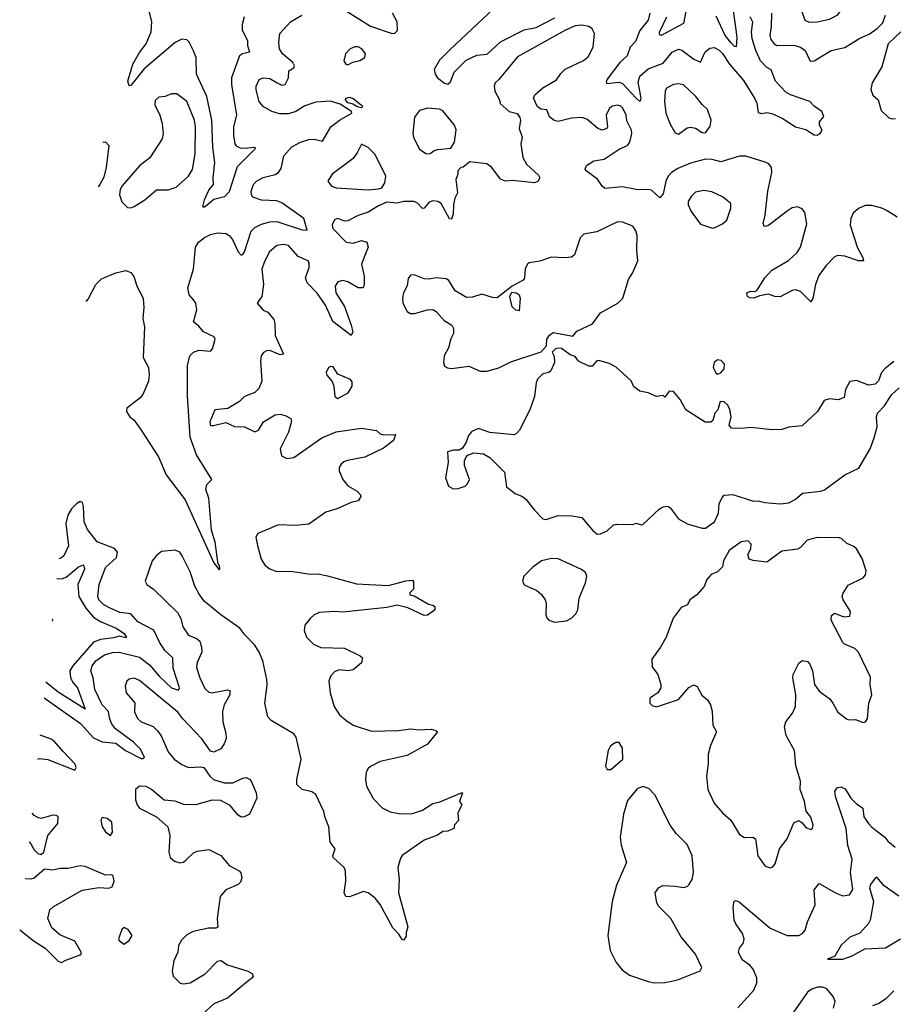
# Model space of a CAD drawing. Extents: x 1603745 to 1745082, y 385868 to 533966.
# Tile 128 of 256: x 1609169 to 1614322, y 441188 to 446997. Entities that reach past the tile are written whole.
import ezdxf

# ---------------------------------------------------------------- set-up
doc = ezdxf.new("R2010")
doc.units = 0

msp = doc.modelspace()

# ---------------------------------------------------------------- linework, layer by layer
at = {"layer": '0CON20XD'}
for points in [[(1613825, 446982.9), (1613875, 446984.6), (1613945, 447000.9), (1613994.6, 447025.4), (1614009.4, 447045), (1614010, 447075), (1613974.4, 447174.4), (1613961.2, 447195), (1613945, 447205.8), (1613925, 447210), (1613895, 447205.6), (1613860, 447185), (1613815, 447139.2), (1613785.6, 447085), (1613781.4, 447045), (1613799.2, 446995), (1613825, 446982.9)], [(1611995, 447090.5), (1611707.8, 446822.2), (1611645, 446758.6), (1611613.6, 446703.6), (1611620, 446675), (1611634, 446655), (1611675, 446622.5), (1611695, 446616.2), (1611709.3, 446630.7), (1611731.6, 446688.4), (1611801.5, 446758.5), (1611865, 446787.2), (1611925.7, 446794.3), (1612005, 446865.8), (1612145, 446937), (1612215, 446952.2), (1612325, 447009.1)], [(1613371.1, 447095), (1613398.5, 446895), (1613395, 446837.5), (1613385, 446840), (1613365, 446860), (1613330.9, 446905), (1613277.8, 447017.8)], [(1609560.8, 445334.5), (1609572.3, 445347.7), (1609617.5, 445435), (1609652.4, 445467.6), (1609735, 445504.3), (1609795, 445518.1), (1609825, 445505.6), (1609842.6, 445482.6), (1609862.2, 445422.2), (1609897.5, 445355), (1609900.5, 445299.5), (1609895.4, 445235), (1609904.7, 445185), (1609897.5, 445005), (1609929.4, 444945), (1609933.5, 444905), (1609929.1, 444865), (1609894.3, 444785.7), (1609876.7, 444765), (1609800, 444705), (1609798.8, 444685), (1609818.8, 444655), (1609845, 444633.8), (1609885.3, 444575.3), (1609987.9, 444417.9), (1610033, 444313), (1610145, 444163.8), (1610315, 443792.5), (1610345, 443752.5), (1610350, 443755), (1610346.7, 443776.7), (1610340, 443785), (1610321.4, 443915), (1610300.8, 443985), (1610283.6, 444173.6), (1610267.5, 444225), (1610272.5, 444255), (1610302.5, 444285), (1610210.9, 444430.9), (1610175.3, 444535), (1610157.9, 444777.9), (1610158.4, 444955), (1610172.3, 445015), (1610194, 445036), (1610225, 445047.5), (1610295, 445042), (1610306.9, 445055), (1610321.7, 445111.7), (1610315.7, 445125.7), (1610254, 445155), (1610225, 445190), (1610193.3, 445215), (1610214.3, 445285), (1610208.6, 445325), (1610193.6, 445343.6), (1610168.6, 445375), (1610161.4, 445415), (1610194.5, 445525), (1610206.8, 445655), (1610224.5, 445685), (1610258.1, 445711.9), (1610295, 445729.7), (1610335, 445739.3), (1610385.8, 445735), (1610405, 445723.6), (1610425, 445700), (1610457.4, 445627.4), (1610475, 445608), (1610485, 445611.2), (1610495, 445628), (1610535, 445749.5), (1610555, 445772), (1610595, 445791), (1610645, 445805.6), (1610685, 445806), (1610835, 445756.8), (1610864.2, 445755.8), (1610844, 445825), (1610715, 445917.3), (1610685, 445929.3), (1610595, 445933.3), (1610545, 445950.6), (1610535.6, 445965), (1610533.6, 445983.6), (1610548.1, 446025), (1610566.2, 446043.8), (1610605, 446065.6), (1610675, 446084.4), (1610695, 446095.6), (1610710.7, 446119.3), (1610726.5, 446195), (1610775, 446247.9), (1610824.3, 446275), (1610875, 446290.3), (1610905, 446291.8), (1610955, 446280.6), (1611004.3, 446365.7), (1611055.6, 446405), (1611128, 446445), (1611126.2, 446456.2), (1611059.2, 446499.2), (1611003.1, 446516.9), (1610915, 446510), (1610850.9, 446489.1), (1610798, 446455), (1610755, 446441.2), (1610702, 446442), (1610656.4, 446456.4), (1610605, 446484.3), (1610580.6, 446515), (1610563.7, 446583.7), (1610564.4, 446605), (1610582, 446645), (1610605.6, 446654.4), (1610645, 446649.5), (1610687.5, 446625), (1610715, 446610.6), (1610735.5, 446614.5), (1610754.5, 446655), (1610757.1, 446695), (1610785, 446712.9), (1610790, 446725), (1610779.4, 446745), (1610719.6, 446795), (1610700.4, 446825), (1610696.9, 446863.1), (1610702.7, 446915), (1610765.3, 446984.7), (1610833.8, 447025)], [(1610493.5, 447015), (1610480.6, 446969.4), (1610480.7, 446935), (1610512.2, 446875), (1610512.7, 446845), (1610524.2, 446805.8), (1610483.3, 446796.7), (1610465, 446784.2), (1610418.8, 446655), (1610418.4, 446615), (1610447.5, 446435), (1610429.5, 446365), (1610429.4, 446315), (1610437.5, 446265), (1610445, 446253.1), (1610468.8, 446241.2), (1610495, 446238.5), (1610555, 446245.7), (1610558.8, 446235), (1610451.7, 446128.3), (1610405, 445982), (1610377, 445953), (1610315, 445935.8), (1610275, 445902.5), (1610255, 445890), (1610250, 445895), (1610258.1, 445935), (1610285, 445990.8), (1610311.5, 446025), (1610309.3, 446065), (1610320, 446155), (1610309, 446245), (1610302.8, 446405), (1610272.8, 446545), (1610212.6, 446675), (1610209, 446775), (1610195, 446814.2), (1610168.1, 446865), (1610155, 446878.1), (1610125, 446881.5), (1610085, 446863.6), (1609903.2, 446706.8), (1609825, 446608.8), (1609815, 446607.5), (1609807.5, 446635), (1609836.4, 446735), (1609875, 446803.5), (1609914.8, 446855.2), (1609945.3, 446925), (1609948.9, 446985), (1609927.9, 447065)], [(1611100.6, 447045), (1611238.8, 446958.8), (1611365, 446915.6), (1611381.3, 446918.7), (1611396.7, 446933.3), (1611394.5, 446985), (1611367.1, 447035)], [(1612886.6, 447035), (1612876.8, 446995), (1612827, 446933), (1612801.4, 446868.6), (1612770.4, 446835), (1612751.1, 446785), (1612709.5, 446745), (1612639.5, 446655), (1612628.6, 446635), (1612630.9, 446620.9), (1612705, 446628.2), (1612725, 446621.2), (1612805, 446534.5), (1612825, 446516.2), (1612831.2, 446518.8), (1612835.5, 446535), (1612817.9, 446627.9), (1612826.6, 446665), (1612875, 446706.8), (1612965, 446741.8), (1613017.1, 446805), (1613055, 446822.9), (1613075, 446817.1), (1613144.4, 446764.4), (1613185, 446747.1), (1613212.9, 446807.1), (1613240.2, 446829.8), (1613265, 446832.5), (1613295, 446817.5), (1613315, 446798.5), (1613354.8, 446734.8), (1613438, 446638), (1613503.4, 446535), (1613517.1, 446505), (1613525, 446450), (1613544.3, 446444.3), (1613575, 446450.4), (1613605, 446444.1), (1613667, 446417), (1613745, 446365.6), (1613805, 446350), (1613855, 446317.5), (1613873, 446317), (1613890, 446325), (1613902.5, 446345), (1613886.7, 446375), (1613887.5, 446395), (1613913, 446427), (1613900, 446455), (1613855, 446486.2), (1613830, 446515), (1613715, 446554.1), (1613688.8, 446568.8), (1613627.2, 446635), (1613602.2, 446702.2), (1613575, 446715.4), (1613537.9, 446755), (1613511.1, 446815), (1613489.3, 446885), (1613486.1, 446925), (1613493.1, 446983.1), (1613477.2, 447015)], [(1613102.4, 447067.6), (1613083.5, 446975), (1612953.6, 446903.6), (1612945, 446906.7), (1612943.5, 446923.5), (1612985.2, 447014.8)], [(1613603.2, 447035), (1613602.2, 446955), (1613593.8, 446905), (1613600.2, 446880.2), (1613618.6, 446855), (1613635, 446844.5), (1613735, 446846.9), (1613775, 446835.4), (1613802.2, 446815), (1613832.3, 446752.3)], [(1613832.3, 446752.3), (1613855, 446754), (1613956, 446815), (1614035, 446833.5), (1614125, 446887.5), (1614178.9, 446911.1), (1614226.7, 446945), (1614260.7, 446979.3), (1614276.2, 447025)], [(1614110.7, 445650.7), (1614141.2, 445595), (1614146.2, 445573.8), (1614116.1, 445573.9), (1614035, 445601.4), (1613995, 445605.8), (1613975, 445598.8), (1613925, 445547.1), (1613882.4, 445487.6), (1613862.9, 445435), (1613846.8, 445353.2), (1613835, 445332.5), (1613774.2, 445394.2), (1613745, 445404), (1613725, 445400), (1613655, 445362.5), (1613623.8, 445363.8), (1613585, 445377.5), (1613532, 445368), (1613500, 445355), (1613475, 445356.7), (1613462.5, 445365), (1613457.5, 445385), (1613480, 445395), (1613505, 445393.3), (1613519.3, 445400.7), (1613565, 445473.8), (1613605, 445518.8), (1613704.1, 445575.9), (1613755, 445624.4), (1613774.3, 445655.7), (1613812.8, 445792.8), (1613799.8, 445859.8), (1613785, 445881.4), (1613757.3, 445892.7), (1613725, 445887.5), (1613695, 445868), (1613585, 445784), (1613565, 445776.7), (1613560, 445780), (1613554.2, 445795), (1613565.4, 445844.6), (1613581.5, 445985), (1613605.8, 446095), (1613604, 446125), (1613586.8, 446146.8), (1613566.8, 446156.8), (1613451.7, 446191.7), (1613415, 446192.1), (1613305, 446158.6), (1613253, 446173), (1613215, 446174.2), (1613125, 446150.9), (1613051.2, 446118.8), (1613014, 446096), (1612994.6, 446075), (1612979.2, 446045), (1612965, 445970), (1612945, 445946.7), (1612895, 445991.2), (1612885, 445993.8), (1612805, 445994.6), (1612725, 446011.8), (1612621.1, 446001.1), (1612604.5, 446014.5), (1612576.5, 446056.5), (1612510, 446105), (1612504, 446115), (1612513, 446137), (1612554.5, 446165.5), (1612616.2, 446175), (1612705, 446234), (1612753.3, 446255), (1612767.5, 446275), (1612778.9, 446325), (1612777.5, 446345), (1612750.8, 446400.8), (1612746.2, 446435), (1612726.5, 446475), (1612715, 446486.5), (1612695, 446493.8), (1612665, 446486.9), (1612647.8, 446475), (1612628.2, 446435), (1612636.7, 446365), (1612632.5, 446355), (1612605, 446346.2), (1612580, 446355), (1612515, 446410), (1612485, 446421.1), (1612424.6, 446415.4), (1612345, 446397.1), (1612322.1, 446402.1), (1612293.8, 446425), (1612277.5, 446465), (1612245, 446470), (1612224.1, 446484.1), (1612199.2, 446535), (1612208, 446555), (1612255.4, 446594.6), (1612335, 446641.9), (1612360, 446680), (1612385.7, 446705), (1612495, 446755.8), (1612521.1, 446778.9), (1612551.4, 446835), (1612560, 446915), (1612545, 446944), (1612525, 446956.5), (1612485, 446965.9), (1612445, 446960.3), (1612385, 446934.1), (1612105, 446777.3), (1611995, 446643.8), (1611973.3, 446625), (1611967.5, 446605), (1611971.4, 446575), (1611998.8, 446525), (1612002.7, 446502.7), (1612055.9, 446455.9), (1612103.6, 446443.6), (1612119.5, 446419.5), (1612123.3, 446405), (1612114.1, 446355.9), (1612132.5, 446305), (1612125.8, 446265), (1612136.5, 446185), (1612158.9, 446145), (1612229.7, 446079.7), (1612236.2, 446065), (1612225, 446042.5), (1612206, 446034), (1612075, 446047.8), (1612035, 446044.3), (1612005.6, 446055.6), (1611953.8, 446125), (1611925, 446146.2), (1611825, 446158), (1611785, 446127.5), (1611770, 446125), (1611753.6, 446106.4), (1611753.3, 446085), (1611742, 446055), (1611751.9, 445975), (1611736.5, 445945), (1611727.3, 445905), (1611725, 445850), (1611715, 445820), (1611705, 445823.3), (1611655, 445913.3), (1611635, 445925.5), (1611605, 445927.8), (1611585, 445920.8), (1611555, 445886.2), (1611545, 445883.8), (1611515, 445914.2), (1611495, 445924.2), (1611435, 445924.2), (1611395, 445914.2), (1611335, 445920), (1611285, 445898.8), (1611225, 445861.4), (1611165, 445842.5), (1611105, 445810.8), (1611085, 445808), (1611045, 445824), (1611025, 445816.2), (1611012.3, 445787.7), (1611016.2, 445765), (1611094.6, 445684.6), (1611135, 445679.4), (1611185, 445694.2), (1611216.2, 445685), (1611224.2, 445655), (1611204.5, 445605.5), (1611185.8, 445555), (1611200.9, 445485), (1611200, 445435), (1611194, 445416), (1611165, 445415.8), (1611105, 445450), (1611075, 445458.9), (1611045, 445450), (1611030.4, 445425), (1611032.7, 445385), (1611084.5, 445304.5), (1611124.2, 445195), (1611133.8, 445155), (1611125, 445133.3), (1611016.6, 445216.6), (1610972.7, 445312.7), (1610923.6, 445383.6), (1610863.6, 445445), (1610855.4, 445475), (1610876.7, 445535), (1610876.7, 445565), (1610870.8, 445575), (1610810.8, 445600.8), (1610755, 445665.5), (1610725, 445671.5), (1610685, 445664.4), (1610640, 445625), (1610610, 445565), (1610597.7, 445525), (1610606.4, 445435), (1610597.1, 445365), (1610570, 445325), (1610604.2, 445284.2), (1610631.9, 445271.9), (1610667.7, 445227.7), (1610673.6, 445205), (1610675.4, 445135), (1610725.9, 445024.1), (1610705, 445020), (1610645, 445045.4), (1610625, 445044.4), (1610606.2, 445033.8), (1610593.3, 445015), (1610588.9, 444985), (1610596.5, 444865), (1610578.9, 444821.1), (1610555, 444797.5), (1610495, 444773.8), (1610465.6, 444744.4), (1610395.9, 444704.1), (1610320, 444695), (1610290.8, 444625), (1610291.7, 444611.7), (1610295, 444602.5), (1610313, 444603), (1610385, 444620), (1610435, 444597.1), (1610495, 444595.7), (1610555, 444566.7), (1610576.7, 444575), (1610606.7, 444625), (1610675, 444666), (1610705, 444670), (1610735, 444662.9), (1610768.8, 444645), (1610771.2, 444628.8), (1610755, 444563.3), (1610705.8, 444465), (1610714, 444425), (1610745, 444408.9), (1610786, 444415), (1610950.5, 444529.5), (1611035, 444565.4), (1611185, 444587.5), (1611273.9, 444573.9), (1611294.2, 444554.2), (1611315, 444547.5), (1611385, 444550), (1611373.8, 444515), (1611315, 444468.9), (1611205, 444416.9), (1611103.2, 444396.8), (1611081.1, 444388.9), (1611065.7, 444374.3), (1611054, 444355), (1611052.5, 444335), (1611074.3, 444284.3), (1611105, 444246.2), (1611158.8, 444215), (1611178.8, 444195), (1611181.2, 444185), (1611165, 444158.8), (1611125, 444149.2), (1611039.1, 444110.9), (1610975, 444092), (1610875, 444021.4), (1610795, 444012.9), (1610695, 444017.5), (1610573.9, 443966.1), (1610562.5, 443945), (1610571.4, 443895), (1610593.3, 443815), (1610617.1, 443777.1), (1610645, 443756.7), (1610685, 443742.5), (1610765.7, 443744.3), (1610885, 443726), (1610927.3, 443727.3), (1610985, 443717.1), (1611155, 443669.6), (1611345, 443658.9), (1611446.7, 443686.7), (1611485, 443690), (1611491.7, 443681.7), (1611491.7, 443638.3), (1611470, 443615), (1611470, 443605), (1611495, 443597.5), (1611579.7, 443549.7), (1611610.7, 443540.7), (1611617.5, 443535), (1611616.7, 443515), (1611605, 443506.7), (1611575, 443483.3), (1611555, 443482.5), (1611457.8, 443527.8), (1611395, 443543.9), (1611335, 443529.5), (1611075, 443501.1), (1611025, 443506), (1610935, 443499.6), (1610905, 443486.2), (1610881.5, 443465), (1610850.8, 443425), (1610846.1, 443393.9), (1610860.8, 443355), (1610902.8, 443312.8), (1610945, 443293.1), (1611085, 443288.6), (1611177.5, 443245), (1611191.7, 443231.7), (1611185, 443203.8), (1611135, 443162.5), (1611105, 443155.8), (1611055, 443161.8), (1611027.6, 443152.4), (1611005, 443126), (1610993.2, 443096.8), (1611000.5, 443025), (1611023.1, 442945), (1611055, 442896.9), (1611092.5, 442865), (1611136.7, 442835), (1611245, 442800), (1611404.1, 442804.1), (1611475, 442813.8), (1611525, 442808), (1611595, 442811.2), (1611623.6, 442803.6), (1611632.5, 442795), (1611575, 442724), (1611454.2, 442655.8), (1611295, 442620), (1611237.9, 442592.1), (1611222.8, 442577.2), (1611213.1, 442555), (1611207.8, 442515), (1611214.6, 442474.6), (1611253.1, 442403.1), (1611306.9, 442346.9), (1611353.7, 442323.7), (1611415, 442311.9), (1611485, 442314.3), (1611545.6, 442334.4), (1611605, 442373.8), (1611647.3, 442382.7), (1611775, 442436.2), (1611780, 442435), (1611762.5, 442385), (1611777.5, 442365), (1611773.3, 442356.7), (1611753.3, 442315), (1611757, 442273), (1611733, 442247), (1611730, 442225), (1611695, 442210), (1611665, 442207.5), (1611633.6, 442186.4), (1611555, 442156.2), (1611425, 442066.7), (1611415, 442050), (1611400, 441995), (1611406.7, 441925), (1611403.8, 441845), (1611457.5, 441645), (1611448.3, 441611.7), (1611449.3, 441590.7), (1611435, 441567.5), (1611425, 441570), (1611405, 441602.5), (1611369.3, 441639.3), (1611295, 441776.2), (1611265, 441813.8), (1611225, 441846.7), (1611197, 441853), (1611115, 441822.5), (1611092.5, 441825), (1611083.3, 441845), (1611093.3, 441915), (1611090, 441975), (1611082.5, 441995), (1611018.8, 442055), (1611016.2, 442065), (1611030, 442105), (1611001.2, 442145), (1610992.9, 442235), (1610970.6, 442290.6), (1610963.3, 442325), (1610915, 442426.2), (1610892.3, 442442.3), (1610835, 442456.2), (1610803.3, 442485), (1610804.1, 442514.1), (1610830, 442635), (1610800.5, 442765), (1610785, 442783.1), (1610652.7, 442862.7), (1610633.3, 442885), (1610615.7, 442965), (1610628.3, 443071.7), (1610626.2, 443105), (1610604, 443214), (1610581.8, 443265), (1610556.6, 443306.6), (1610497.6, 443367.6), (1610468.1, 443408.1), (1610355, 443486.5), (1610257.1, 443567.1), (1610227.1, 443607.1), (1610202.7, 443655), (1610175, 443740), (1610128, 443835), (1610113.3, 443855), (1610085, 443868), (1610005, 443860), (1609975, 443835.8), (1609950, 443805), (1609909.2, 443685), (1609918.8, 443665), (1609957.8, 443637.8), (1610099.3, 443499.3), (1610118.6, 443465), (1610131.9, 443415), (1610165, 443365.8), (1610216.2, 443345), (1610230.5, 443330.5), (1610242.2, 443295), (1610243.5, 443265), (1610216.5, 443205), (1610212.5, 443175), (1610231.5, 443115), (1610261.5, 443051.5), (1610285, 443030.6), (1610305, 443026.7), (1610393.9, 443043.9), (1610409.2, 443039.2), (1610407.5, 443015), (1610375.5, 442955), (1610365.5, 442915), (1610366.4, 442855), (1610385, 442787.5), (1610386.5, 442756.5), (1610375.4, 442724.6), (1610355, 442696), (1610315, 442676), (1610295, 442681.2), (1610244.2, 442755), (1610131.7, 442871.7), (1610101.1, 442911.1), (1609875, 443099.5), (1609845, 443111.5), (1609815, 443105.7), (1609800.8, 443095), (1609790.6, 443065), (1609796.7, 443025), (1609847.4, 442967.4), (1609847, 442913), (1609863.6, 442875), (1609885, 442854.5), (1609956.7, 442826.7), (1609982.5, 442802.5), (1610003, 442773), (1610045, 442678), (1610080.6, 442635), (1610125, 442602.5), (1610165, 442584.4), (1610235, 442590), (1610255, 442586.2), (1610291.1, 442535), (1610312.9, 442515), (1610374.6, 442494.6)], [(1614366.2, 446925), (1614291.4, 446855), (1614255, 446720), (1614197.8, 446625), (1614189.4, 446585), (1614202, 446552), (1614232.9, 446525), (1614250.9, 446460.9), (1614295, 446419.2), (1614315, 446411.9), (1614334.2, 446414.2)], [(1611105, 446731.2), (1611134.2, 446745.8), (1611175, 446756), (1611203.8, 446775), (1611208, 446795), (1611186.2, 446825), (1611165, 446837.1), (1611145, 446836.9), (1611118.8, 446825), (1611090, 446795), (1611080, 446755), (1611092.5, 446735), (1611105, 446731.2)], [(1613055, 446322), (1613105, 446358.8), (1613125.9, 446364.1), (1613155, 446358), (1613195, 446331.2), (1613215, 446330), (1613240.7, 446369.3), (1613246.7, 446405), (1613226.6, 446466.6), (1613195, 446496.2), (1613158, 446545), (1613085, 446613.8), (1613055, 446618.6), (1613025, 446615.5), (1612985, 446594), (1612975.6, 446575), (1612971.8, 446515), (1612979.5, 446445), (1613005, 446380), (1613035, 446330), (1613055, 446322)], [(1609825, 445886.9), (1609845, 445894.4), (1609908, 445935), (1609975, 445994.2), (1610045, 445994.3), (1610091.1, 446008.9), (1610164, 446075), (1610187.4, 446112.6), (1610203.1, 446205), (1610205.5, 446365.5), (1610200.6, 446405), (1610155, 446514.2), (1610095, 446559.2), (1610065, 446560.8), (1610026.7, 446543.3), (1609990.3, 446539.7), (1609968.8, 446521.2), (1609965.8, 446495), (1609994.6, 446434.6), (1610008.9, 446385), (1610015.6, 446325), (1610009.4, 446295), (1609936.8, 446183.2), (1609875.5, 446134.5), (1609772.4, 446017.6), (1609760.8, 445995), (1609758.1, 445965), (1609771.8, 445921.8), (1609805, 445888.9), (1609825, 445886.9)], [(1611185, 446477.5), (1611155, 446484.3), (1611135, 446498), (1611105, 446507.1), (1611091.4, 446525), (1611092, 446535), (1611115, 446540), (1611135, 446532), (1611183.3, 446495), (1611192.5, 446485), (1611185, 446477.5)], [(1611583.6, 446206.4), (1611595, 446212.5), (1611614.1, 446225.9), (1611635, 446231.2), (1611711.2, 446238.8), (1611734, 446275), (1611742.7, 446347.3), (1611734.3, 446375), (1611665, 446458.9), (1611645, 446468.8), (1611575, 446474.5), (1611527.5, 446462.5), (1611497.3, 446422.7), (1611487.5, 446325), (1611491.4, 446305), (1611525, 446236.2), (1611565, 446208.8), (1611583.6, 446206.4)], [(1609660.1, 446275.1), (1609675, 446275.8), (1609695.6, 446255), (1609679.4, 446125), (1609665, 446067.5), (1609642, 446025), (1609632.3, 446011.8)], [(1611225, 445994.4), (1611285, 445998.8), (1611304.1, 446005.9), (1611322, 446035), (1611328.6, 446075), (1611265, 446202.9), (1611225, 446244), (1611185, 446262.5), (1611162, 446215), (1611135, 446179.2), (1611012, 446085), (1610986.7, 446045), (1611008.8, 446015), (1611035, 446005.6), (1611225, 445994.4)], [(1613255, 445767.5), (1613275, 445772.5), (1613315, 445792), (1613339.2, 445815), (1613364.3, 445885), (1613362.7, 445912.7), (1613315, 445951.4), (1613251.3, 445981.3), (1613205, 445990.4), (1613155, 445979.1), (1613129.5, 445955), (1613112.2, 445925), (1613112.2, 445905), (1613129.5, 445865), (1613185, 445790), (1613255, 445767.5)], [(1614345, 445832.5), (1614285, 445870.4), (1614255, 445885.4), (1614195, 445900.5), (1614155, 445900.5), (1614116.3, 445883.7), (1614086, 445855), (1614071.9, 445825), (1614066.9, 445785), (1614110.7, 445650.7)], [(1611885, 444924.2), (1611925, 444924.3), (1611995, 444944.2), (1612065, 444979.2), (1612245, 445037.5), (1612277, 445073), (1612278.3, 445111.7), (1612293, 445137), (1612315, 445152.5), (1612430.7, 445129.3), (1612455, 445160), (1612547.3, 445202.7), (1612595, 445268.8), (1612697.5, 445325), (1612725.8, 445354.2), (1612759.4, 445465), (1612785.8, 445505), (1612815.7, 445575), (1612808.6, 445635), (1612810.6, 445725), (1612802.6, 445752.6), (1612785, 445778.8), (1612725, 445802.9), (1612695, 445805.7), (1612572.5, 445745), (1612497.1, 445732.9), (1612475, 445711.2), (1612456.9, 445656.9), (1612440.5, 445609.5), (1612424.5, 445595.5), (1612385, 445591.8), (1612305, 445596.7), (1612236.6, 445573.4), (1612175, 445563.8), (1612163.3, 445555), (1612151.2, 445528.8), (1612147.1, 445472.9), (1612139.5, 445460.5), (1612074.3, 445425), (1611985, 445356.2), (1611958, 445358), (1611895, 445377.1), (1611839.7, 445360.3), (1611805, 445357.5), (1611736.7, 445396.7), (1611699.5, 445459.5), (1611685, 445469.2), (1611625, 445473.5), (1611584.2, 445465.8), (1611555, 445469.4), (1611495, 445492), (1611475, 445490), (1611459.5, 445470.5), (1611455, 445427.5), (1611433.3, 445385), (1611427.5, 445355), (1611428.6, 445325), (1611455, 445276.2), (1611474.2, 445264.2), (1611497, 445263), (1611575, 445285.8), (1611605, 445288), (1611625, 445276), (1611672.2, 445222.2), (1611718, 445195), (1611727.1, 445175), (1611727.1, 445145), (1611712.2, 445115), (1611698.1, 445061.9), (1611672, 445015), (1611668, 444975), (1611675, 444953.3), (1611692.7, 444942.7), (1611715, 444939.2), (1611817.7, 444952.3), (1611885, 444924.2)], [(1612115, 445280), (1612095, 445284), (1612073.6, 445303.6), (1612060, 445365), (1612070.9, 445389.1), (1612100, 445385), (1612116, 445375), (1612120.8, 445355), (1612115, 445280)], [(1614325, 444980.8), (1614271.7, 444938.3), (1614252.5, 444915), (1614234.1, 444865.9), (1614215, 444846.7), (1614175, 444842), (1614105, 444868), (1614065, 444863.3), (1614040, 444815), (1614031.7, 444768.3), (1613996.1, 444753.9), (1613945, 444761.2), (1613915, 444750), (1613875, 444686.7), (1613785, 444601.2), (1613705, 444593.3), (1613665, 444578.8), (1613605, 444576.7), (1613482.3, 444592.3), (1613425, 444586), (1613368.3, 444588.3), (1613353.3, 444605), (1613366.2, 444655), (1613357, 444697), (1613345, 444722.5), (1613325, 444742.5), (1613300, 444745), (1613287.5, 444695), (1613270, 444675), (1613258.3, 444631.7), (1613246.4, 444623.6), (1613212.5, 444622.5), (1613097.5, 444695), (1613065, 444757.5), (1613025, 444803.3), (1613000, 444805), (1612975, 444770), (1612965, 444780), (1612925, 444773.3), (1612876.4, 444796.4), (1612826.1, 444806.1), (1612792.2, 444832.2), (1612775, 444867.5), (1612687.1, 444947.1), (1612645, 444968.8), (1612585, 444986.7), (1612572.5, 444985), (1612545, 444952.5), (1612525, 444952.5), (1612465, 444982.5), (1612445, 445010), (1612415, 445020), (1612365, 445057.5), (1612345, 445060), (1612330, 445055), (1612310, 445035), (1612321.7, 445011.7), (1612322.5, 444975), (1612302.5, 444925), (1612290, 444915), (1612255, 444908.8), (1612223.6, 444876.4), (1612215.6, 444854.4), (1612206, 444775), (1612178.8, 444695), (1612116.2, 444575), (1612100, 444555), (1612085, 444548), (1611941.4, 444561.4), (1611875, 444585.7), (1611835, 444567.5), (1611816.2, 444545), (1611802.5, 444505), (1611780, 444470), (1611761.7, 444458.3), (1611727, 444457), (1611693, 444447), (1611696.7, 444385), (1611680, 444295), (1611698.8, 444245), (1611725, 444228.8), (1611755, 444231.2), (1611796.7, 444245), (1611810.5, 444259.5), (1611821.2, 444285), (1611793, 444367), (1611792.5, 444395), (1611800, 444415), (1611811.7, 444428.3), (1611848.3, 444441.7), (1611905, 444436.7), (1611942.5, 444415), (1612028.3, 444328.3), (1612040.7, 444240.7), (1612091.7, 444201.7), (1612135, 444183.3), (1612155.9, 444165.9), (1612205, 444103.3), (1612255, 444053.3), (1612275, 444048.8), (1612345, 444072.5), (1612425, 444070), (1612485, 444060), (1612547.5, 443985), (1612575, 443962.5)], [(1613285, 444906.7), (1613305, 444913.3), (1613325, 444937.5), (1613326.2, 444965), (1613307.3, 444987.3), (1613285, 444991.2), (1613264.5, 444975.5), (1613258.6, 444945), (1613275, 444913.3), (1613285, 444906.7)], [(1611045, 444762.9), (1611107.1, 444795), (1611129.4, 444835), (1611130.3, 444860.3), (1611120, 444875), (1611046.2, 444906.2), (1611018.3, 444948.3), (1611005, 444952), (1610991.2, 444945), (1610976.2, 444915), (1610980.8, 444900.8), (1611012, 444862), (1611021.4, 444835), (1611028, 444775), (1611045, 444762.9)], [(1612575, 443962.5), (1612595, 443963.3), (1612635, 443982.5), (1612670, 444015), (1612688.3, 444021.7), (1612785, 444020), (1612805, 444026.7), (1612835, 444016.7), (1612845, 444020), (1612940.7, 444109.3), (1612958.3, 444121.7), (1612985, 444126.7), (1612996.2, 444126.2), (1613007.5, 444115), (1613055, 444053.3), (1613105, 444022.5), (1613195, 443996.7), (1613215, 443997.5), (1613267.5, 444035), (1613290, 444085), (1613295, 444140), (1613311.7, 444178.3), (1613325, 444192.5), (1613375, 444196.7), (1613495, 444156.2), (1613525, 444158), (1613565, 444148), (1613655, 444140.8), (1613705, 444147.1), (1613743.6, 444166.4), (1613785.9, 444204.1), (1613895, 444215.7), (1613916.8, 444223.2), (1614035, 444311.2), (1614118.3, 444351.7), (1614185.6, 444465), (1614208.9, 444531.1), (1614227.5, 444595), (1614222, 444655), (1614228, 444675), (1614270.5, 444719.5), (1614311.2, 444785), (1614355.6, 444824.4)], [(1609313.9, 442996.6), (1609527.5, 442845), (1609605, 442760.6), (1609655, 442736.9), (1609735, 442728.5), (1609793.3, 442685), (1609885, 442638.9), (1609895, 442637.5), (1609904.1, 442645.9), (1609880, 442695), (1609839.6, 442735), (1609734.4, 442814.4), (1609710, 442845), (1609698.1, 442878.1), (1609692.5, 442915), (1609654.7, 442955), (1609611.2, 443045), (1609603.1, 443115), (1609588.2, 443155), (1609596.9, 443185), (1609617.1, 443215), (1609669.9, 443250.1), (1609716.6, 443263.4), (1609755, 443265.3), (1609875, 443235.8), (1609935, 443191.4), (1609991.1, 443125), (1610065, 443056.3), (1610105, 443041.4), (1610112.2, 443055), (1610075, 443171.2), (1610072.3, 443232.3), (1610025, 443276.4), (1609993.2, 443325), (1609960.4, 443395), (1609865.5, 443445), (1609825, 443492.4), (1609759.6, 443499.6), (1609702.9, 443525), (1609665.2, 443545.2), (1609635.3, 443575.3), (1609630.4, 443595), (1609637.7, 443665), (1609674.6, 443765), (1609740.4, 443825), (1609745.5, 443855.5), (1609727.9, 443877.9), (1609625.8, 443915.8), (1609569.7, 443989.7), (1609548.8, 444035), (1609545.6, 444125.6), (1609539.5, 444149.5), (1609525, 444153.8), (1609505, 444143.8), (1609475, 444112), (1609452.5, 444075), (1609440.6, 444025), (1609457.3, 443892.7), (1609429.5, 443835), (1609415, 443821.5), (1609400.5, 443816.4)], [(1613595, 441993.8), (1613610.5, 441999.5), (1613625, 442017.5), (1613650, 442105), (1613696, 442165), (1613735, 442258.8), (1613765, 442272.5), (1613781.7, 442261.7), (1613805, 442231.2), (1613835, 442218.8), (1613845, 442227.5), (1613849.2, 442245), (1613835, 442292.5), (1613808, 442328), (1613798.6, 442385), (1613772.9, 442455), (1613774.4, 442505), (1613746.9, 442595), (1613738.6, 442685), (1613689.4, 442775), (1613680, 442825), (1613687.5, 442855), (1613727.1, 442905), (1613744.4, 442945), (1613747.8, 443015), (1613729.4, 443115), (1613731.9, 443135), (1613765, 443200.8), (1613785, 443216.2), (1613815, 443210), (1613830, 443195), (1613846.2, 443155), (1613857.5, 443075), (1613885, 443036.2), (1613927.5, 443005), (1613945, 442993.3), (1613965.8, 442965.8), (1613995, 442912.5), (1614045, 442872.5), (1614057, 442867), (1614099.3, 442869.3), (1614145, 442850), (1614157.5, 442855), (1614170, 442875), (1614177.5, 442965), (1614196.2, 443015), (1614185.6, 443075), (1614187.6, 443117.6), (1614117.1, 443265), (1614095, 443287.1), (1614033.3, 443313.3), (1614023.2, 443323.2), (1613956.2, 443455), (1613958.3, 443481.7), (1613975, 443496.7), (1614030, 443475), (1614065, 443477.5), (1614070, 443505), (1614026.7, 443575), (1614021.2, 443595), (1614026.1, 443613.9), (1614055, 443661.2), (1614145, 443703.8), (1614157.6, 443722.4), (1614161.4, 443745), (1614138.9, 443818.9), (1614105.7, 443875), (1614089.6, 443889.6), (1614046.8, 443906.8), (1614018.6, 443935), (1614005, 443940.8), (1613873.1, 443943.1), (1613813.6, 443926.4), (1613775, 443883.3), (1613757.3, 443872.7), (1613665, 443860.8), (1613575, 443796.7), (1613495, 443806.7), (1613472.5, 443815), (1613463, 443843), (1613482.5, 443875), (1613483, 443903), (1613465, 443923.3), (1613425, 443916.7), (1613353.6, 443866.4), (1613320, 443805), (1613315, 443770), (1613285, 443740), (1613246.7, 443725), (1613222.5, 443695), (1613206.4, 443653.6), (1613162.5, 443605), (1613122.5, 443575), (1613107.5, 443545), (1613070.5, 443529.5), (1613022.8, 443467.2), (1612981.2, 443355), (1612948, 443295), (1612897.1, 443225), (1612899.5, 443179.5), (1612932, 443135), (1612950, 443075), (1612950, 443055), (1612932.5, 443025), (1612886.4, 442993.6), (1612886.2, 442965), (1612900.3, 442950.3), (1612925, 442944.2), (1613020, 442975), (1613055, 442986.7), (1613115, 443056.7), (1613145, 443072.5), (1613165, 443062.5), (1613191.7, 443011.7), (1613226.7, 442985), (1613243.3, 442955), (1613253, 442917), (1613256.7, 442835), (1613278.6, 442795), (1613243.8, 442715), (1613230, 442665), (1613230.5, 442609.5), (1613219.2, 442535), (1613227.5, 442455), (1613265.8, 442375), (1613315, 442317.5), (1613363.8, 442275), (1613415, 442190), (1613445, 442172.5), (1613493.9, 442173.9), (1613510, 442165), (1613522.5, 442065), (1613564.3, 442004.3), (1613595, 441993.8)], [(1612325, 443442.5), (1612395, 443450.8), (1612425, 443467.5), (1612448.9, 443491.1), (1612461.4, 443515), (1612469.4, 443585), (1612505.8, 443675), (1612513.3, 443715), (1612506.7, 443735), (1612483.6, 443753.6), (1612345, 443816.2), (1612305, 443818.8), (1612246.1, 443803.9), (1612195, 443766.7), (1612142.5, 443715), (1612133.8, 443685), (1612145, 443663.3), (1612219.2, 443629.2), (1612246.1, 443606.1), (1612268.8, 443575), (1612273.8, 443555), (1612273.3, 443485), (1612278.3, 443468.3), (1612290, 443455), (1612325, 443442.5)], [(1609388.2, 443699.7), (1609415, 443698.3), (1609442.1, 443707.9), (1609515, 443769.1), (1609545, 443781.4), (1609550.8, 443755), (1609511.6, 443665), (1609517.3, 443595), (1609558.7, 443525), (1609605, 443472.4), (1609645, 443447.1), (1609742.5, 443405), (1609785.6, 443375), (1609798.8, 443355), (1609795, 443351.2), (1609755, 443359.4), (1609725, 443350), (1609645, 443340.6), (1609605, 443324.4), (1609482.6, 443185), (1609465.3, 443155), (1609468.1, 443115), (1609483.7, 443085), (1609509.7, 443055), (1609555, 442930), (1609395, 443029.3), (1609323.8, 443089.6)], [(1609361.6, 443448.2), (1609364.7, 443455), (1609362.9, 443459.9)], [(1609275.8, 442635.4), (1609285, 442638.8), (1609335, 442632.2), (1609495, 442568.8), (1609502.5, 442585), (1609495.6, 442605), (1609425, 442678.9), (1609371.5, 442741.5), (1609355, 442752.7), (1609295, 442774.7), (1609290.6, 442775.2)], [(1612635, 442573.3), (1612655, 442573.8), (1612726.7, 442635), (1612725, 442700), (1612705, 442732.5), (1612685, 442733.3), (1612665, 442722), (1612651.1, 442708.9), (1612640.6, 442685), (1612624.2, 442594.2), (1612635, 442573.3)], [(1610374.6, 442494.6), (1610425.6, 442494.4), (1610485, 442523.3), (1610505, 442526.7), (1610525, 442516.7), (1610533.8, 442505), (1610564, 442435), (1610568, 442405), (1610525, 442310), (1610493.6, 442293.6), (1610475, 442293.3), (1610455.9, 442305.9), (1610410.2, 442360.2), (1610355, 442391.1), (1610305, 442391.8), (1610205, 442365.4), (1610137.8, 442367.8), (1610085, 442386.7), (1610021.9, 442391.9), (1609947.1, 442455), (1609915, 442472.5), (1609875, 442475.6), (1609851.4, 442455), (1609852, 442395), (1609862.5, 442365), (1609876.3, 442346.3), (1609975, 442294.2), (1610043.3, 442235), (1610054.4, 442185), (1610048, 442085), (1610056.7, 442055), (1610083, 442033), (1610112.6, 442022.6), (1610135, 442026.9), (1610148.3, 442038.3), (1610195, 442082.5), (1610215, 442092.5), (1610285, 442101.9), (1610355.8, 442065.8), (1610405, 442008), (1610463.3, 441975), (1610473.9, 441963.9), (1610478.8, 441935), (1610470.7, 441909.3), (1610456.7, 441895), (1610385, 441863.8), (1610351.2, 441825), (1610334.2, 441695), (1610337.5, 441642.5), (1610325, 441636.7), (1610281.7, 441638.3), (1610192.7, 441617.3), (1610155, 441598.8), (1610122.7, 441567.3), (1610106.2, 441535), (1610102, 441495), (1610078.1, 441445), (1610069.2, 441385), (1610073.8, 441355), (1610115, 441312.5), (1610135, 441308.6), (1610174.5, 441315.5), (1610262.3, 441367.7), (1610335, 441443.3), (1610355, 441446), (1610395, 441422), (1610514.3, 441384.3), (1610539.5, 441369.5), (1610546.7, 441355), (1610540, 441345), (1610491.4, 441305), (1610395.4, 441224.6), (1610315, 441190.9), (1610245, 441127.5)], [(1612914.2, 441315.8), (1612975, 441316.9), (1613015, 441324.4), (1613055.5, 441334.5), (1613183.6, 441386.4), (1613193.3, 441405), (1613155.8, 441485), (1613067.8, 441587.8), (1613009.2, 441695), (1612938.8, 441765), (1612927.7, 441787.7), (1612916.7, 441845), (1612937.5, 441875), (1612961.7, 441888.3), (1613035, 441886.2), (1613085, 441876.7), (1613105, 441882.5), (1613115, 441892.5), (1613135.7, 441924.3), (1613142.9, 441965), (1613134.6, 442065), (1613105, 442131.1), (1613041.4, 442195), (1613005, 442246), (1612915, 442423.3), (1612880.5, 442460.5), (1612845, 442473.3), (1612810.5, 442459.5), (1612755, 442390), (1612729.8, 442310.2), (1612710.8, 442175), (1612717.3, 442127.3), (1612748, 442025), (1612689.1, 441890.9), (1612662.9, 441795), (1612638, 441595), (1612652, 441505), (1612688, 441435), (1612722.4, 441392.4), (1612765, 441360), (1612875, 441321.9), (1612914.2, 441315.8)], [(1613405, 441168), (1613499.1, 441270.9), (1613517.8, 441315), (1613517.5, 441345), (1613495.6, 441395), (1613475, 441419.2), (1613430.7, 441450.7), (1613408.6, 441495), (1613415, 441520), (1613439.1, 441550.9), (1613442.9, 441575), (1613433.3, 441605), (1613392.8, 441662.8), (1613384, 441685), (1613377.5, 441762.5), (1613383.8, 441796.2), (1613395, 441800), (1613415, 441790.6), (1613595, 441638.2), (1613695.5, 441594.5), (1613765, 441594.4), (1613785.8, 441605), (1613801.4, 441625), (1613815.6, 441674.4), (1613841.2, 441731.2), (1613861.4, 441775), (1613855.9, 441864.1), (1613885, 441901.2), (1613985, 441843.2), (1614025, 441828.5), (1614063.8, 441835), (1614083.1, 441865), (1614069.5, 441965), (1614078.5, 442045), (1614054.2, 442125), (1614044.3, 442225), (1613980, 442415), (1613977.5, 442445), (1613993.2, 442466.8), (1614015, 442470.6), (1614038.9, 442458.9), (1614070.8, 442405), (1614102.8, 442372.8), (1614142.5, 442345), (1614147.5, 442295), (1614174.6, 442255), (1614195, 442232.7), (1614271.2, 442175), (1614290.2, 442150.2), (1614332.9, 442115)], [(1609223.9, 442146.1), (1609234.4, 442135), (1609255, 442098.8), (1609275, 442078), (1609295, 442072.5), (1609311.2, 442085), (1609335.5, 442185), (1609394.5, 442255), (1609395.5, 442295.5), (1609385, 442303.1), (1609365, 442303.8), (1609295, 442285.4), (1609275, 442289.6), (1609255, 442302.7), (1609242, 442316.9)], [(1609705, 442184), (1609716.4, 442203.6), (1609712.2, 442262.2), (1609685, 442284.2), (1609655, 442290), (1609648, 442275), (1609654.4, 442235), (1609674.2, 442205), (1609705, 442184)], [(1609168.9, 441628), (1609255, 441560.4), (1609319.1, 441519.1), (1609395, 441442.5), (1609415, 441435.8), (1609440.9, 441449.1), (1609525, 441480.8), (1609531.2, 441485), (1609531.2, 441495), (1609495, 441560), (1609405, 441598.9), (1609358.7, 441638.7), (1609333.9, 441695), (1609347.1, 441745), (1609365.8, 441764.2), (1609537.9, 441862.1), (1609635, 441877.9), (1609695, 441874.4), (1609715, 441881.2), (1609726, 441915), (1609721.2, 441945), (1609711.7, 441951.7), (1609675, 441950.6), (1609555, 442000.6), (1609525, 442005.6), (1609455, 441989.1), (1609405, 441988.5), (1609365, 441980), (1609314.3, 441985.7), (1609255, 441933.1), (1609235, 441926.9), (1609200.8, 441929)], [(1614355, 441825.8), (1614267.8, 441887.8), (1614225, 441937.5), (1614215, 441932), (1614188.2, 441895), (1614181.1, 441875), (1614205.4, 441795), (1614185.4, 441685), (1614176.4, 441665), (1614125, 441607.5), (1614066, 441585), (1614015, 441536.7), (1613977.7, 441472.3), (1613934.1, 441454.1), (1614025, 441454.6), (1614080, 441475), (1614154.4, 441515.6), (1614275, 441520.9), (1614365, 441574.7)], [(1609785, 441544), (1609815, 441563.8), (1609832.5, 441595), (1609809.7, 441629.7), (1609785, 441640.8), (1609770.5, 441629.5), (1609752, 441575), (1609755, 441564), (1609785, 441544)], [(1613970, 441165), (1613978.8, 441205), (1613966.2, 441235), (1613929.1, 441279.1), (1613905, 441290), (1613875, 441289.2), (1613842.1, 441277.9), (1613815, 441260), (1613729.2, 441135)], [(1614325, 441267.3), (1614275, 441219.1), (1614237.1, 441192.9), (1614198.3, 441178.3)]]:
    msp.add_lwpolyline(points, dxfattribs=at)

doc.saveas('drawing.dxf')
